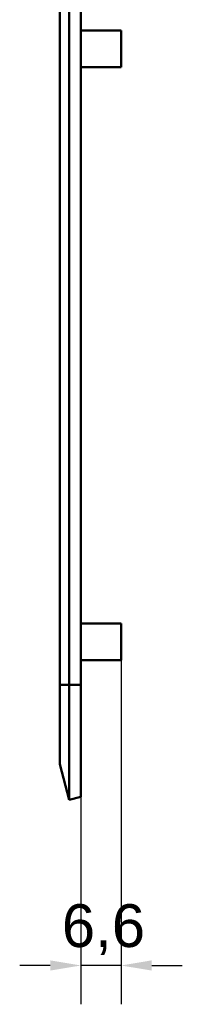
# Model space of a CAD drawing. Header units: millimetres. Extents: x 20 to 833, y 20 to 574.
# Tile 11 of 23: x 402 to 429, y 234 to 395. Entities that reach past the tile are written whole.
import ezdxf

# ---------------------------------------------------------------- set-up
doc = ezdxf.new("R2010")
doc.units = ezdxf.units.MM
doc.header["$LTSCALE"] = 2
for name, color, linetype, lineweight in [('Bemaßungen(DIN)', 7, 'Continuous', 25), ('Sichtbare Kanten(DIN)', 7, 'Continuous', 50), ('Sichtbare tangentiale Kanten(DIN)', 7, 'Continuous', 50)]:
    doc.layers.add(name, color=color, linetype=linetype, lineweight=lineweight)
doc.styles.add('STANDARD-DIN~0', font='arial.ttf')
doc.dimstyles.new('CAD-LAN', dxfattribs={"dimscale": 2, "dimtxt": 3.5, "dimasz": 2.5, "dimexe": 3.175, "dimexo": 0, "dimgap": 0.8, "dimtad": 1, "dimrnd": 1e-08, "dimtxsty": 'STANDARD-DIN~0', "dimcen": 0.09, "dimdle": 10, "dimclrd": 250, "dimclre": 250, "dimclrt": 250, "dimadec": 0, "dimazin": 2, "dimtfac": 1, "dimtmove": 0, "dimatfit": 3, "dimfxl": 1, "dimtolj": 1, "dimtzin": 0, "dimlwd": 25, "dimlwe": 25, "dimarcsym": 0})

# ---------------------------------------------------------------- blocks, each defined once
blk = doc.blocks.new('*D17')
at = {"layer": 'Bemaßungen(DIN)', "color": 250, "linetype": 'Continuous', "lineweight": 25, "true_color": 0x3f3f3f, "transparency": 16777216}
for p, q in [((418.73, 290.18), (418.73, 233.93)), ((412.17, 267.88), (412.17, 233.93)), ((407.17, 240.28), (402.17, 240.28)), ((418.73, 240.28), (412.17, 240.28)), ((423.73, 240.28), (428.73, 240.28))]:
    blk.add_line(p, q, dxfattribs=at)
at = {"layer": 'Bemaßungen(DIN)', "color": 250, "linetype": 'Continuous', "true_color": 0x3f3f3f, "transparency": 16777216}
for points in [[(407.17, 241.12), (407.17, 239.45), (412.17, 240.28)], [(423.73, 241.12), (423.73, 239.45), (418.73, 240.28)]]:
    blk.add_solid(points, dxfattribs=at)
at = {"layer": 'Defpoints', "color": 0, "linetype": 'Continuous', "transparency": 16777216}
for p in [(418.73, 290.18), (412.17, 267.88), (412.17, 240.28)]:
    blk.add_point(p, dxfattribs=at)
at = {"layer": 'Bemaßungen(DIN)', "color": 250, "linetype": 'Continuous', "lineweight": 25, "true_color": 0x3f3f3f, "transparency": 16777216, "insert": (409.06, 250.3), "char_height": 7, "attachment_point": 1, "style": 'STANDARD-DIN~0'}
blk.add_mtext('\\A1;6,6', dxfattribs=at)

msp = doc.modelspace()

# ---------------------------------------------------------------- linework, layer by layer
at = {"layer": 'Sichtbare Kanten(DIN)'}
for p, q in [((408.728, 494.1815), (408.728, 286.1815)), ((410.2394, 494.1815), (410.2394, 286.1815)), ((412.175, 494.1815), (412.175, 286.1815)), ((412.175, 393.1813), (418.7291, 393.1813)), ((418.7291, 387.1813), (418.7291, 393.1813)), ((412.175, 387.1813), (418.7291, 387.1813)), ((412.175, 296.1813), (418.7291, 296.1813)), ((418.7291, 290.1813), (418.7291, 296.1813)), ((412.175, 290.1813), (418.7291, 290.1813)), ((408.728, 273.1785), (408.728, 286.1815)), ((410.2394, 267.372), (410.2394, 286.1815)), ((412.175, 267.8758), (412.175, 286.1815)), ((410.2394, 267.372), (408.728, 273.1785)), ((412.175, 267.8758), (410.2394, 267.372))]:
    msp.add_line(p, q, dxfattribs=at)
at = {"layer": 'Sichtbare tangentiale Kanten(DIN)'}
for p, q in [((410.2394, 286.1815), (408.728, 286.1815)), ((412.175, 286.1815), (410.2394, 286.1815))]:
    msp.add_line(p, q, dxfattribs=at)

# ---------------------------------------------------------------- dimensions: what is measured, and where the dimension line sits
at = {"layer": 'Bemaßungen(DIN)', "color": 250, "linetype": 'Continuous', "lineweight": 25, "true_color": 0x3f3f3f}
dim = msp.add_linear_dim(base=(412.175, 240.2834), p1=(418.7291, 290.1813), p2=(412.175, 267.8758), angle=180, dimstyle='CAD-LAN', override={"dimgap": 0.8, "dimdec": 1, "dimtol": 0, "dimlim": 0, "dimtp": 0, "dimtm": 0, "dimtdec": 2, "dimtofl": 1, "dimatfit": 1}, dxfattribs=at)
dim.commit()
dim.dimension.update_dxf_attribs({"geometry": '*D17', "text_midpoint": (415.452, 240.2834), "dimtype": 160})

doc.saveas('drawing.dxf')
